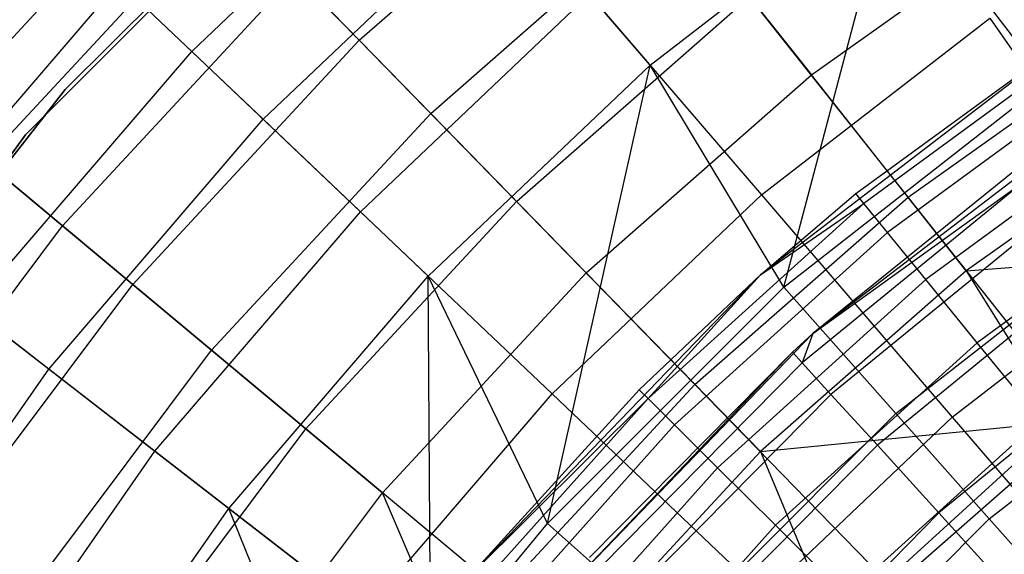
# Model space of a CAD drawing. Extents: x 0.1 to 16.1, y -7 to 7.
# Tile 33 of 108: x 6.102 to 6.851, y 1.373 to 1.78. Entities that reach past the tile are written whole.
import ezdxf

# ---------------------------------------------------------------- set-up
doc = ezdxf.new("R2010")
doc.units = 0
doc.header["$LTSCALE"] = 2.54
doc.layers.get('0').update_dxf_attribs({"color": 13, "linetype": 'CONTINUOUS'})

# ---------------------------------------------------------------- blocks, each defined once
blk = doc.blocks.new('DROPS_WOOD_C_PM_STL')
at = {"color": 0}
for p, q in [((6.38052, 1.96768, 213.10308), (6.10623, 1.69241, 213.10308)), ((6.10623, 1.69241, 220.70308), (6.38052, 1.96768, 220.70308)), ((6.10623, 1.69241, 220.70308), (6.38052, 1.96768, 220.70308)), ((6.38052, 1.96768, 213.10308), (6.10623, 1.69241, 213.10308)), ((6.36327, 1.95265, 213.38308), (6.13632, 1.72688, 213.38308)), ((6.13632, 1.72688, 213.30308), (6.36327, 1.95265, 213.30308)), ((6.36327, 1.95265, 213.38308), (6.13632, 1.72688, 213.38308)), ((6.13632, 1.72688, 213.30308), (6.36327, 1.95265, 213.30308)), ((6.36327, 1.95265, 220.70308), (6.13632, 1.72688, 220.70308)), ((6.23266, 1.75602, 3.48698), (6.4198, 1.9339, 3.48698)), ((6.23266, 1.75602, 3.48698), (6.4198, 1.9339, 3.48698)), ((6.36022, 1.76464, 3.54016), (6.55078, 1.93212, 3.54016)), ((6.36022, 1.76464, 3.54016), (6.55078, 1.93212, 3.54016)), ((6.03799, 1.70352, 6.46962), (6.22397, 1.90445, 6.46962)), ((6.03799, 1.70352, 6.46962), (6.22397, 1.90445, 6.46962)), ((6.58157, 1.74547, 7.40571), (6.76584, 1.8881, 7.40571)), ((6.58157, 1.74547, 7.40571), (6.76584, 1.8881, 7.40571)), ((6.68345, 1.57638, 7.68103), (6.76584, 1.8881, 7.40571)), ((6.68345, 1.57638, 7.68103), (6.76584, 1.8881, 7.40571)), ((6.88364, 1.73322, 7.68103), (6.76584, 1.8881, 7.40571)), ((6.88364, 1.73322, 7.68103), (6.76584, 1.8881, 7.40571)), ((6.28706, 1.70431, 7.11665), (6.46868, 1.87696, 7.11665)), ((6.28706, 1.70431, 7.11665), (6.46868, 1.87696, 7.11665)), ((6.58157, 1.74547, 7.40571), (6.46868, 1.87696, 7.11665)), ((6.58157, 1.74547, 7.40571), (6.46868, 1.87696, 7.11665)), ((6.07534, 1.67236, 3.78919), (6.25792, 1.86962, 3.78919)), ((6.07534, 1.67236, 3.78919), (6.25792, 1.86962, 3.78919)), ((6.36022, 1.76464, 3.54016), (6.25792, 1.86962, 3.78919)), ((6.36022, 1.76464, 3.54016), (6.25792, 1.86962, 3.78919)), ((6.41471, 1.70873, 7.06866), (6.59923, 1.8709, 7.06866)), ((6.41471, 1.70873, 7.06866), (6.59923, 1.8709, 7.06866)), ((6.59923, 1.8709, 7.06866), (6.70437, 1.73806, 7.35122)), ((6.59923, 1.8709, 7.06866), (6.70437, 1.73806, 7.35122)), ((6.70437, 1.73806, 7.35122), (6.89037, 1.8703, 7.35122)), ((6.70437, 1.73806, 7.35122), (6.89037, 1.8703, 7.35122)), ((6.12285, 1.86041, 3.74483), (6.23266, 1.75602, 3.48698)), ((6.12285, 1.86041, 3.74483), (6.23266, 1.75602, 3.48698)), ((6.13432, 1.62316, 6.77425), (6.31152, 1.81461, 6.77425)), ((6.13432, 1.62316, 6.77425), (6.31152, 1.81461, 6.77425)), ((6.31152, 1.81461, 6.77425), (6.41471, 1.70873, 7.06866)), ((6.31152, 1.81461, 6.77425), (6.41471, 1.70873, 7.06866)), ((6.00425, 1.60675, 6.81545), (6.17745, 1.80851, 6.81545)), ((6.00425, 1.60675, 6.81545), (6.17745, 1.80851, 6.81545)), ((6.28706, 1.70431, 7.11665), (6.17745, 1.80851, 6.81545)), ((6.28706, 1.70431, 7.11665), (6.17745, 1.80851, 6.81545)), ((6.36117, 1.63387, 3.24614), (6.53528, 1.79938, 3.24614)), ((6.36117, 1.63387, 3.24614), (6.53528, 1.79938, 3.24614)), ((6.53528, 1.79938, 3.24614), (6.66633, 1.64673, 3.02487)), ((6.53528, 1.79938, 3.24614), (6.66633, 1.64673, 3.02487)), ((6.47992, 1.64182, 3.3076), (6.65722, 1.79764, 3.3076)), ((6.47992, 1.64182, 3.3076), (6.65722, 1.79764, 3.3076)), ((6.77798, 1.64506, 3.09397), (6.65722, 1.79764, 3.3076)), ((6.77798, 1.64506, 3.09397), (6.65722, 1.79764, 3.3076)), ((6.91774, 1.77898, 9.533), (6.66558, 1.58589, 9.533)), ((6.91774, 1.77898, 9.533), (6.66558, 1.58589, 9.533)), ((6.66633, 1.64673, 3.02487), (6.84018, 1.7813, 3.02487)), ((6.66633, 1.64673, 3.02487), (6.84018, 1.7813, 3.02487)), ((6.73816, 1.64775, 15.533), (6.91774, 1.77898, 9.533)), ((6.73816, 1.64775, 15.533), (6.91774, 1.77898, 15.533)), ((6.73816, 1.64775, 15.533), (6.91774, 1.77898, 9.533)), ((6.73816, 1.64775, 15.533), (6.91774, 1.77898, 15.533)), ((6.84018, 1.7813, 3.02487), (6.96753, 1.59832, 2.82552)), ((6.84018, 1.7813, 3.02487), (6.96753, 1.59832, 2.82552)), ((6.923, 1.77094, 15.63055), (6.74422, 1.6403, 15.63055)), ((6.923, 1.77094, 15.63055), (6.74422, 1.6403, 15.63055)), ((6.77798, 1.64506, 3.09397), (6.95403, 1.77021, 3.09397)), ((6.77798, 1.64506, 3.09397), (6.95403, 1.77021, 3.09397)), ((6.1879, 1.57846, 3.54016), (6.36022, 1.76464, 3.54016)), ((6.1879, 1.57846, 3.54016), (6.36022, 1.76464, 3.54016)), ((6.47992, 1.64182, 3.3076), (6.36022, 1.76464, 3.54016)), ((6.47992, 1.64182, 3.3076), (6.36022, 1.76464, 3.54016)), ((6.06449, 1.56012, 3.48698), (6.23266, 1.75602, 3.48698)), ((6.06449, 1.56012, 3.48698), (6.23266, 1.75602, 3.48698)), ((6.23266, 1.75602, 3.48698), (6.36117, 1.63387, 3.24614)), ((6.23266, 1.75602, 3.48698), (6.36117, 1.63387, 3.24614)), ((6.93856, 1.74712, 15.72434), (6.76219, 1.61824, 15.72434)), ((6.93856, 1.74712, 15.72434), (6.76219, 1.61824, 15.72434)), ((6.41267, 1.58492, 7.40571), (6.58157, 1.74547, 7.40571)), ((6.41267, 1.58492, 7.40571), (6.58157, 1.74547, 7.40571)), ((6.50362, 1.39655, 7.68103), (6.58157, 1.74547, 7.40571)), ((6.50362, 1.39655, 7.68103), (6.58157, 1.74547, 7.40571)), ((6.68345, 1.57638, 7.68103), (6.58157, 1.74547, 7.40571)), ((6.68345, 1.57638, 7.68103), (6.58157, 1.74547, 7.40571)), ((6.53295, 1.58741, 7.35122), (6.70437, 1.73806, 7.35122)), ((6.53295, 1.58741, 7.35122), (6.70437, 1.73806, 7.35122)), ((6.68345, 1.57638, 7.68103), (6.88364, 1.73322, 7.68103)), ((6.68345, 1.57638, 7.68103), (6.88364, 1.73322, 7.68103)), ((6.82231, 1.58905, 7.62033), (6.70437, 1.73806, 7.35122)), ((6.82231, 1.58905, 7.62033), (6.70437, 1.73806, 7.35122)), ((6.13632, 1.72688, 213.38308), (5.93884, 1.47494, 213.38308)), ((5.93884, 1.47494, 213.30308), (6.13632, 1.72688, 213.30308)), ((6.13632, 1.72688, 213.38308), (5.93884, 1.47494, 213.38308)), ((5.93884, 1.47494, 213.30308), (6.13632, 1.72688, 213.30308)), ((6.13632, 1.72688, 220.70308), (5.93884, 1.47494, 220.70308)), ((6.13632, 1.72688, 213.38308), (6.13632, 1.72688, 213.30308)), ((6.13632, 1.72688, 213.38308), (6.13632, 1.72688, 213.30308)), ((6.95056, 1.72875, 9.533), (6.70552, 1.54111, 9.533)), ((6.95056, 1.72875, 9.533), (6.70552, 1.54111, 9.533)), ((6.99236, 1.70995, 7.62033), (6.82231, 1.58905, 7.62033)), ((6.99236, 1.70995, 7.62033), (6.82231, 1.58905, 7.62033)), ((6.03799, 1.70352, 6.46962), (6.13432, 1.62316, 6.77425)), ((6.03799, 1.70352, 6.46962), (6.13432, 1.62316, 6.77425)), ((6.12384, 1.51418, 7.11665), (6.28706, 1.70431, 7.11665)), ((6.12384, 1.51418, 7.11665), (6.28706, 1.70431, 7.11665)), ((6.24784, 1.52845, 7.06866), (6.41471, 1.70873, 7.06866)), ((6.24784, 1.52845, 7.06866), (6.41471, 1.70873, 7.06866)), ((6.41267, 1.58492, 7.40571), (6.28706, 1.70431, 7.11665)), ((6.41267, 1.58492, 7.40571), (6.28706, 1.70431, 7.11665)), ((6.41471, 1.70873, 7.06866), (6.53295, 1.58741, 7.35122)), ((6.41471, 1.70873, 7.06866), (6.53295, 1.58741, 7.35122)), ((6.96383, 1.70844, 15.81079), (6.79137, 1.58241, 15.81079)), ((6.96383, 1.70844, 15.81079), (6.79137, 1.58241, 15.81079)), ((6.10623, 1.69241, 213.10308), (5.87604, 1.37933, 213.10308)), ((5.87604, 1.37933, 220.70308), (6.10623, 1.69241, 220.70308)), ((5.87604, 1.37933, 220.70308), (6.10623, 1.69241, 220.70308)), ((6.10623, 1.69241, 213.10308), (5.87604, 1.37933, 213.10308)), ((6.10623, 1.69241, 220.70308), (6.10623, 1.69241, 213.10308)), ((6.10623, 1.69241, 220.70308), (6.10623, 1.69241, 213.10308)), ((6.1879, 1.57846, 3.54016), (6.07534, 1.67236, 3.78919)), ((6.1879, 1.57846, 3.54016), (6.07534, 1.67236, 3.78919)), ((6.86015, 1.66619, 15.533), (6.70552, 1.54111, 9.533)), ((6.86015, 1.66619, 15.533), (6.70552, 1.54111, 9.533)), ((6.86015, 1.66619, 15.533), (6.70552, 1.54111, 15.533)), ((6.86015, 1.66619, 15.533), (6.70552, 1.54111, 15.533)), ((6.86667, 1.65729, 15.63091), (6.69738, 1.51893, 15.63091)), ((6.86667, 1.65729, 15.63091), (6.69738, 1.51893, 15.63091)), ((6.70552, 1.54111, 15.533), (6.86667, 1.65729, 15.63091)), ((6.70552, 1.54111, 15.533), (6.86667, 1.65729, 15.63091)), ((6.99784, 1.65638, 15.88656), (6.83063, 1.53419, 15.88656)), ((6.99784, 1.65638, 15.88656), (6.83063, 1.53419, 15.88656)), ((6.31959, 1.4686, 3.3076), (6.47992, 1.64182, 3.3076)), ((6.31959, 1.4686, 3.3076), (6.47992, 1.64182, 3.3076)), ((6.61574, 1.50246, 3.09397), (6.47992, 1.64182, 3.3076)), ((6.61574, 1.50246, 3.09397), (6.47992, 1.64182, 3.3076)), ((6.50698, 1.49526, 3.02487), (6.66633, 1.64673, 3.02487)), ((6.50698, 1.49526, 3.02487), (6.66633, 1.64673, 3.02487)), ((6.61574, 1.50246, 3.09397), (6.77798, 1.64506, 3.09397)), ((6.61574, 1.50246, 3.09397), (6.77798, 1.64506, 3.09397)), ((6.66558, 1.58589, 9.533), (6.73816, 1.64775, 15.533)), ((6.66558, 1.58589, 15.533), (6.73816, 1.64775, 15.533)), ((6.66558, 1.58589, 9.533), (6.73816, 1.64775, 15.533)), ((6.66558, 1.58589, 15.533), (6.73816, 1.64775, 15.533)), ((6.66633, 1.64673, 3.02487), (6.81154, 1.47758, 2.82552)), ((6.66633, 1.64673, 3.02487), (6.81154, 1.47758, 2.82552)), ((6.74422, 1.6403, 15.63055), (6.73816, 1.64775, 15.533)), ((6.74422, 1.6403, 15.63055), (6.73816, 1.64775, 15.533)), ((6.91179, 1.476, 2.90158), (6.77798, 1.64506, 3.09397)), ((6.91179, 1.476, 2.90158), (6.77798, 1.64506, 3.09397)), ((6.58008, 1.49169, 15.63055), (6.74422, 1.6403, 15.63055)), ((6.58008, 1.49169, 15.63055), (6.74422, 1.6403, 15.63055)), ((6.66558, 1.58589, 15.533), (6.74422, 1.6403, 15.63055)), ((6.66558, 1.58589, 15.533), (6.74422, 1.6403, 15.63055)), ((6.76219, 1.61824, 15.72434), (6.74422, 1.6403, 15.63055)), ((6.76219, 1.61824, 15.72434), (6.74422, 1.6403, 15.63055)), ((6.20469, 1.4516, 3.24614), (6.36117, 1.63387, 3.24614)), ((6.20469, 1.4516, 3.24614), (6.36117, 1.63387, 3.24614)), ((6.36117, 1.63387, 3.24614), (6.50698, 1.49526, 3.02487)), ((6.36117, 1.63387, 3.24614), (6.50698, 1.49526, 3.02487)), ((6.88589, 1.63103, 15.72391), (6.71929, 1.49487, 15.72391)), ((6.88589, 1.63103, 15.72391), (6.71929, 1.49487, 15.72391)), ((6.76861, 1.48025, 7.86961), (6.95659, 1.62753, 7.86961)), ((6.76861, 1.48025, 7.86961), (6.95659, 1.62753, 7.86961)), ((5.97773, 1.4145, 6.77425), (6.13432, 1.62316, 6.77425)), ((5.97773, 1.4145, 6.77425), (6.13432, 1.62316, 6.77425)), ((6.13432, 1.62316, 6.77425), (6.24784, 1.52845, 7.06866)), ((6.13432, 1.62316, 6.77425), (6.24784, 1.52845, 7.06866)), ((6.60026, 1.47162, 15.72434), (6.76219, 1.61824, 15.72434)), ((6.60026, 1.47162, 15.72434), (6.76219, 1.61824, 15.72434)), ((6.79137, 1.58241, 15.81079), (6.76219, 1.61824, 15.72434)), ((6.79137, 1.58241, 15.81079), (6.76219, 1.61824, 15.72434)), ((6.12384, 1.51418, 7.11665), (6.00425, 1.60675, 6.81545)), ((6.12384, 1.51418, 7.11665), (6.00425, 1.60675, 6.81545)), ((6.82231, 1.58905, 7.62033), (7.08399, 1.60862, 7.8179)), ((6.82231, 1.58905, 7.62033), (7.08399, 1.60862, 7.8179)), ((6.81154, 1.47758, 2.82552), (6.96753, 1.59832, 2.82552)), ((6.81154, 1.47758, 2.82552), (6.96753, 1.59832, 2.82552)), ((6.82231, 1.58905, 7.62033), (6.66558, 1.45132, 7.62033)), ((6.82231, 1.58905, 7.62033), (6.66558, 1.45132, 7.62033)), ((6.82231, 1.58905, 7.62033), (6.89385, 1.47403, 7.8179)), ((6.82231, 1.58905, 7.62033), (6.89385, 1.47403, 7.8179)), ((6.26088, 1.4081, 7.40571), (6.41267, 1.58492, 7.40571)), ((6.26088, 1.4081, 7.40571), (6.41267, 1.58492, 7.40571)), ((6.37793, 1.41993, 7.35122), (6.53295, 1.58741, 7.35122)), ((6.37793, 1.41993, 7.35122), (6.53295, 1.58741, 7.35122)), ((6.41461, 1.28911, 7.68103), (6.41267, 1.58492, 7.40571)), ((6.41461, 1.28911, 7.68103), (6.41267, 1.58492, 7.40571)), ((6.50362, 1.39655, 7.68103), (6.41267, 1.58492, 7.40571)), ((6.50362, 1.39655, 7.68103), (6.41267, 1.58492, 7.40571)), ((6.66558, 1.58589, 9.533), (6.44501, 1.35737, 9.533)), ((6.66558, 1.58589, 9.533), (6.44501, 1.35737, 9.533)), ((6.66558, 1.45132, 7.62033), (6.53295, 1.58741, 7.35122)), ((6.66558, 1.45132, 7.62033), (6.53295, 1.58741, 7.35122)), ((6.57327, 1.49846, 15.533), (6.66558, 1.58589, 9.533)), ((6.57327, 1.49846, 15.533), (6.66558, 1.58589, 9.533)), ((6.57327, 1.49846, 15.533), (6.66558, 1.58589, 15.533)), ((6.57327, 1.49846, 15.533), (6.66558, 1.58589, 15.533)), ((6.58008, 1.49169, 15.63055), (6.66558, 1.58589, 15.533)), ((6.58008, 1.49169, 15.63055), (6.66558, 1.58589, 15.533)), ((6.63302, 1.43904, 15.81079), (6.79137, 1.58241, 15.81079)), ((6.63302, 1.43904, 15.81079), (6.79137, 1.58241, 15.81079)), ((6.66558, 1.58589, 15.533), (6.66558, 1.58589, 9.533)), ((6.66558, 1.58589, 15.533), (6.66558, 1.58589, 9.533)), ((6.91686, 1.58874, 15.80734), (6.75458, 1.4561, 15.80734)), ((6.91686, 1.58874, 15.80734), (6.75458, 1.4561, 15.80734)), ((6.83063, 1.53419, 15.88656), (6.79137, 1.58241, 15.81079)), ((6.83063, 1.53419, 15.88656), (6.79137, 1.58241, 15.81079)), ((6.03563, 1.37555, 3.54016), (6.1879, 1.57846, 3.54016)), ((6.03563, 1.37555, 3.54016), (6.1879, 1.57846, 3.54016)), ((6.31959, 1.4686, 3.3076), (6.1879, 1.57846, 3.54016)), ((6.31959, 1.4686, 3.3076), (6.1879, 1.57846, 3.54016)), ((6.50362, 1.39655, 7.68103), (6.68345, 1.57638, 7.68103)), ((6.50362, 1.39655, 7.68103), (6.68345, 1.57638, 7.68103)), ((6.68345, 1.57638, 7.68103), (6.76861, 1.48025, 7.86961)), ((6.68345, 1.57638, 7.68103), (6.76861, 1.48025, 7.86961)), ((6.06449, 1.56012, 3.48698), (6.20469, 1.4516, 3.24614)), ((6.06449, 1.56012, 3.48698), (6.20469, 1.4516, 3.24614)), ((6.70552, 1.54111, 9.533), (6.49118, 1.31904, 9.533)), ((6.70552, 1.54111, 15.533), (6.49118, 1.31904, 9.533)), ((6.70552, 1.54111, 9.533), (6.49118, 1.31904, 9.533)), ((6.70552, 1.54111, 15.533), (6.49118, 1.31904, 9.533)), ((6.70552, 1.54111, 15.533), (6.68996, 1.52709, 15.533)), ((6.70552, 1.54111, 15.533), (6.68996, 1.52709, 15.533)), ((6.70552, 1.54111, 15.533), (6.69738, 1.51893, 15.63091)), ((6.70552, 1.54111, 15.533), (6.69738, 1.51893, 15.63091)), ((6.70552, 1.54111, 15.533), (6.70552, 1.54111, 9.533)), ((6.70552, 1.54111, 15.533), (6.70552, 1.54111, 9.533)), ((6.8397, 1.40001, 8.07101), (7.01749, 1.5393, 8.07101)), ((6.8397, 1.40001, 8.07101), (7.01749, 1.5393, 8.07101)), ((6.67711, 1.39519, 15.88656), (6.83063, 1.53419, 15.88656)), ((6.67711, 1.39519, 15.88656), (6.83063, 1.53419, 15.88656)), ((6.95801, 1.53252, 15.87701), (6.80147, 1.40458, 15.87701)), ((6.95801, 1.53252, 15.87701), (6.80147, 1.40458, 15.87701)), ((6.87847, 1.47544, 15.94874), (6.83063, 1.53419, 15.88656)), ((6.87847, 1.47544, 15.94874), (6.83063, 1.53419, 15.88656)), ((6.1004, 1.33196, 7.06866), (6.24784, 1.52845, 7.06866)), ((6.1004, 1.33196, 7.06866), (6.24784, 1.52845, 7.06866)), ((6.24784, 1.52845, 7.06866), (6.37793, 1.41993, 7.35122)), ((6.24784, 1.52845, 7.06866), (6.37793, 1.41993, 7.35122)), ((6.68996, 1.52709, 15.533), (6.49118, 1.31904, 9.533)), ((6.68996, 1.52709, 15.533), (6.49118, 1.31904, 9.533)), ((6.68996, 1.52709, 15.533), (6.53551, 1.37069, 15.533)), ((6.68996, 1.52709, 15.533), (6.53551, 1.37069, 15.533)), ((6.68996, 1.52709, 15.533), (6.69738, 1.51893, 15.63091)), ((6.68996, 1.52709, 15.533), (6.69738, 1.51893, 15.63091)), ((5.98069, 1.30851, 7.11665), (6.12384, 1.51418, 7.11665)), ((5.98069, 1.30851, 7.11665), (6.12384, 1.51418, 7.11665)), ((6.26088, 1.4081, 7.40571), (6.12384, 1.51418, 7.11665)), ((6.26088, 1.4081, 7.40571), (6.12384, 1.51418, 7.11665)), ((6.69738, 1.51893, 15.63091), (6.54376, 1.36337, 15.63091)), ((6.69738, 1.51893, 15.63091), (6.54376, 1.36337, 15.63091)), ((6.71929, 1.49487, 15.72391), (6.69738, 1.51893, 15.63091)), ((6.71929, 1.49487, 15.72391), (6.69738, 1.51893, 15.63091)), ((6.46901, 1.34394, 3.09397), (6.61574, 1.50246, 3.09397)), ((6.46901, 1.34394, 3.09397), (6.61574, 1.50246, 3.09397)), ((6.76621, 1.34806, 2.90158), (6.61574, 1.50246, 3.09397)), ((6.76621, 1.34806, 2.90158), (6.61574, 1.50246, 3.09397)), ((6.36378, 1.32845, 3.02487), (6.50698, 1.49526, 3.02487)), ((6.36378, 1.32845, 3.02487), (6.50698, 1.49526, 3.02487)), ((6.43237, 1.32673, 15.63055), (6.58008, 1.49169, 15.63055)), ((6.43237, 1.32673, 15.63055), (6.58008, 1.49169, 15.63055)), ((6.44501, 1.35737, 9.533), (6.57327, 1.49846, 15.533)), ((6.44501, 1.35737, 15.533), (6.57327, 1.49846, 15.533)), ((6.44501, 1.35737, 9.533), (6.57327, 1.49846, 15.533)), ((6.44501, 1.35737, 15.533), (6.57327, 1.49846, 15.533)), ((6.44501, 1.35737, 15.533), (6.58008, 1.49169, 15.63055)), ((6.44501, 1.35737, 15.533), (6.58008, 1.49169, 15.63055)), ((6.50698, 1.49526, 3.02487), (6.66857, 1.34167, 2.82552)), ((6.50698, 1.49526, 3.02487), (6.66857, 1.34167, 2.82552)), ((6.71929, 1.49487, 15.72391), (6.5681, 1.34177, 15.72391)), ((6.71929, 1.49487, 15.72391), (6.5681, 1.34177, 15.72391)), ((6.57327, 1.49846, 15.533), (6.58008, 1.49169, 15.63055)), ((6.57327, 1.49846, 15.533), (6.58008, 1.49169, 15.63055)), ((6.60026, 1.47162, 15.72434), (6.58008, 1.49169, 15.63055)), ((6.60026, 1.47162, 15.72434), (6.58008, 1.49169, 15.63055)), ((6.75458, 1.4561, 15.80734), (6.71929, 1.49487, 15.72391)), ((6.75458, 1.4561, 15.80734), (6.71929, 1.49487, 15.72391)), ((6.59975, 1.31139, 7.86961), (6.76861, 1.48025, 7.86961)), ((6.59975, 1.31139, 7.86961), (6.76861, 1.48025, 7.86961)), ((6.66857, 1.34167, 2.82552), (6.81154, 1.47758, 2.82552)), ((6.66857, 1.34167, 2.82552), (6.81154, 1.47758, 2.82552)), ((6.76861, 1.48025, 7.86961), (6.8397, 1.40001, 8.07101)), ((6.76861, 1.48025, 7.86961), (6.8397, 1.40001, 8.07101)), ((6.81154, 1.47758, 2.82552), (6.96937, 1.29372, 2.65023)), ((6.81154, 1.47758, 2.82552), (6.96937, 1.29372, 2.65023)), ((6.45454, 1.30889, 15.72434), (6.60026, 1.47162, 15.72434)), ((6.45454, 1.30889, 15.72434), (6.60026, 1.47162, 15.72434)), ((6.63302, 1.43904, 15.81079), (6.60026, 1.47162, 15.72434)), ((6.63302, 1.43904, 15.81079), (6.60026, 1.47162, 15.72434)), ((6.66558, 1.45132, 7.62033), (6.89385, 1.47403, 7.8179)), ((6.66558, 1.45132, 7.62033), (6.89385, 1.47403, 7.8179)), ((6.7217, 1.31709, 7.8179), (6.89385, 1.47403, 7.8179)), ((6.7217, 1.31709, 7.8179), (6.89385, 1.47403, 7.8179)), ((6.73083, 1.34177, 15.94874), (6.87847, 1.47544, 15.94874)), ((6.73083, 1.34177, 15.94874), (6.87847, 1.47544, 15.94874)), ((6.76621, 1.34806, 2.90158), (6.91179, 1.476, 2.90158)), ((6.76621, 1.34806, 2.90158), (6.91179, 1.476, 2.90158)), ((6.17792, 1.27981, 3.3076), (6.31959, 1.4686, 3.3076)), ((6.17792, 1.27981, 3.3076), (6.31959, 1.4686, 3.3076)), ((6.46901, 1.34394, 3.09397), (6.31959, 1.4686, 3.3076)), ((6.46901, 1.34394, 3.09397), (6.31959, 1.4686, 3.3076)), ((6.75458, 1.4561, 15.80734), (6.60731, 1.30697, 15.80734)), ((6.75458, 1.4561, 15.80734), (6.60731, 1.30697, 15.80734)), ((6.80147, 1.40458, 15.87701), (6.75458, 1.4561, 15.80734)), ((6.80147, 1.40458, 15.87701), (6.75458, 1.4561, 15.80734)), ((6.06745, 1.25443, 3.24614), (6.20469, 1.4516, 3.24614)), ((6.06745, 1.25443, 3.24614), (6.20469, 1.4516, 3.24614)), ((6.20469, 1.4516, 3.24614), (6.36378, 1.32845, 3.02487)), ((6.20469, 1.4516, 3.24614), (6.36378, 1.32845, 3.02487)), ((6.66558, 1.45132, 7.62033), (6.52385, 1.29819, 7.62033)), ((6.66558, 1.45132, 7.62033), (6.52385, 1.29819, 7.62033)), ((6.66558, 1.45132, 7.62033), (6.7217, 1.31709, 7.8179)), ((6.66558, 1.45132, 7.62033), (6.7217, 1.31709, 7.8179)), ((6.49052, 1.27991, 15.81079), (6.63302, 1.43904, 15.81079)), ((6.49052, 1.27991, 15.81079), (6.63302, 1.43904, 15.81079)), ((6.67711, 1.39519, 15.88656), (6.63302, 1.43904, 15.81079)), ((6.67711, 1.39519, 15.88656), (6.63302, 1.43904, 15.81079)), ((6.24095, 1.23739, 7.35122), (6.37793, 1.41993, 7.35122)), ((6.24095, 1.23739, 7.35122), (6.37793, 1.41993, 7.35122)), ((6.52385, 1.29819, 7.62033), (6.37793, 1.41993, 7.35122)), ((6.52385, 1.29819, 7.62033), (6.37793, 1.41993, 7.35122)), ((6.46278, 1.22127, 7.62033), (6.37793, 1.41993, 7.35122)), ((6.46278, 1.22127, 7.62033), (6.37793, 1.41993, 7.35122)), ((6.12776, 1.21684, 7.40571), (6.26088, 1.4081, 7.40571)), ((6.12776, 1.21684, 7.40571), (6.26088, 1.4081, 7.40571)), ((6.34678, 1.19636, 7.68103), (6.26088, 1.4081, 7.40571)), ((6.34678, 1.19636, 7.68103), (6.26088, 1.4081, 7.40571)), ((6.41461, 1.28911, 7.68103), (6.26088, 1.4081, 7.40571)), ((6.41461, 1.28911, 7.68103), (6.26088, 1.4081, 7.40571)), ((6.80147, 1.40458, 15.87701), (6.65942, 1.26072, 15.87701)), ((6.80147, 1.40458, 15.87701), (6.65942, 1.26072, 15.87701)), ((6.85763, 1.34289, 15.92943), (6.80147, 1.40458, 15.87701)), ((6.85763, 1.34289, 15.92943), (6.80147, 1.40458, 15.87701)), ((6.41461, 1.28911, 7.68103), (6.50362, 1.39655, 7.68103)), ((6.41461, 1.28911, 7.68103), (6.50362, 1.39655, 7.68103)), ((6.50362, 1.39655, 7.68103), (6.59975, 1.31139, 7.86961)), ((6.50362, 1.39655, 7.68103), (6.59975, 1.31139, 7.86961)), ((6.53896, 1.24091, 15.88656), (6.67711, 1.39519, 15.88656)), ((6.53896, 1.24091, 15.88656), (6.67711, 1.39519, 15.88656)), ((6.73083, 1.34177, 15.94874), (6.67711, 1.39519, 15.88656)), ((6.73083, 1.34177, 15.94874), (6.67711, 1.39519, 15.88656)), ((6.67999, 1.2403, 8.07101), (6.8397, 1.40001, 8.07101)), ((6.67999, 1.2403, 8.07101), (6.8397, 1.40001, 8.07101)), ((6.8397, 1.40001, 8.07101), (6.89588, 1.33659, 8.28286)), ((6.8397, 1.40001, 8.07101), (6.89588, 1.33659, 8.28286))]:
    blk.add_line(p, q, dxfattribs=at)

msp = doc.modelspace()

# ---------------------------------------------------------------- block references
at = {"color": 0}
msp.add_blockref('DROPS_WOOD_C_PM_STL', (0, 0), dxfattribs=at)

doc.saveas('drawing.dxf')
